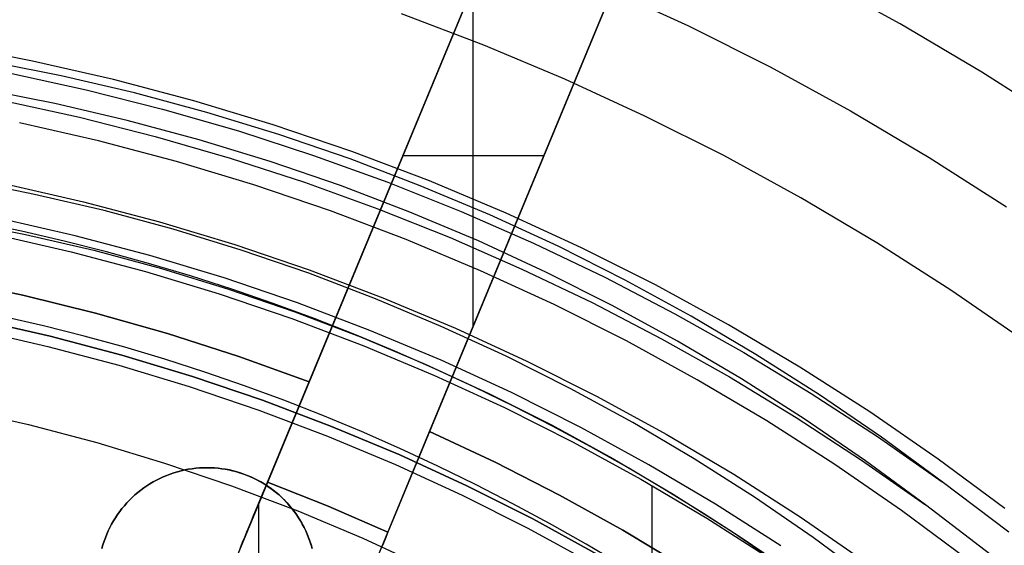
# Model space of a CAD drawing. Header units: millimetres. Extents: x 9001 to 10165, y -167 to 850.
# Tile 173 of 216: x 9587.31 to 9598.64, y 504.35 to 510.4. Entities that reach past the tile are written whole.
import ezdxf

# ---------------------------------------------------------------- set-up
doc = ezdxf.new("R2010")
doc.units = ezdxf.units.MM
for name, color, linetype in [('1', 7, 'Continuous'), ('COLOR EXT', 7, 'Continuous'), ('luz', 7, 'Continuous')]:
    doc.layers.add(name, color=color, linetype=linetype)

msp = doc.modelspace()

# ---------------------------------------------------------------- linework, layer by layer
at = {"layer": '1', "color": 250, "true_color": 0x111111}
for p, q in [((9587.787, 509.751, 98.631), (9586.938, 509.92, 98.631)), ((9587.186, 509.784, 98.631), (9588.074, 509.59, 98.631)), ((9588.63, 509.554, 98.631), (9587.787, 509.751, 98.631)), ((9587.716, 509.432, 45.792), (9586.877, 509.598, 45.792)), ((9588.074, 509.59, 98.631), (9588.955, 509.367, 98.631)), ((9589.465, 509.329, 98.631), (9588.63, 509.554, 98.631)), ((9587.122, 509.464, 45.792), (9587.999, 509.273, 45.792)), ((9588.548, 509.237, 45.792), (9587.716, 509.432, 45.792)), ((9588.955, 509.367, 98.631), (9589.828, 509.115, 98.631)), ((9590.293, 509.075, 98.631), (9589.465, 509.329, 98.631)), ((9587.999, 509.273, 45.792), (9588.87, 509.052, 45.792)), ((9589.374, 509.014, 45.792), (9588.548, 509.237, 45.792)), ((9589.828, 509.115, 98.631), (9590.692, 508.834, 98.631)), ((9591.111, 508.794, 98.631), (9590.293, 509.075, 98.631)), ((9588.87, 509.052, 45.792), (9589.732, 508.803, 45.792)), ((9590.191, 508.764, 45.792), (9589.374, 509.014, 45.792)), ((9589.732, 508.803, 45.792), (9590.586, 508.526, 45.792)), ((9591, 508.486, 45.792), (9590.191, 508.764, 45.792)), ((9590.692, 508.834, 98.631), (9591.546, 508.525, 98.631)), ((9591.919, 508.485, 98.631), (9591.111, 508.794, 98.631)), ((9587.482, 508.385, 46.044), (9586.676, 508.545, 46.044)), ((9590.586, 508.526, 45.792), (9591.43, 508.22, 45.792)), ((9591.546, 508.525, 98.631), (9592.39, 508.188, 98.631)), ((9591.799, 508.181, 45.792), (9591, 508.486, 45.792)), ((9592.717, 508.149, 98.631), (9591.919, 508.485, 98.631)), ((9588.281, 508.198, 46.044), (9587.482, 508.385, 46.044)), ((9589.075, 507.984, 46.044), (9588.281, 508.198, 46.044)), ((9591.43, 508.22, 45.792), (9592.264, 507.887, 45.792)), ((9592.587, 507.849, 45.792), (9591.799, 508.181, 45.792)), ((9592.39, 508.188, 98.631), (9593.222, 507.823, 98.631)), ((9586.587, 508.082, 98.19), (9587.379, 507.925, 98.19)), ((9587.331, 507.961, 242.75), (9586.837, 508.063, 242.75)), ((9593.503, 507.787, 98.631), (9592.717, 508.149, 98.631)), ((9587.821, 507.848, 242.75), (9587.331, 507.961, 242.75)), ((9589.86, 507.744, 46.044), (9589.075, 507.984, 46.044)), ((9587.04, 507.921, 250.75), (9587.902, 507.724, 250.75)), ((9587.04, 507.921, 246.75), (9587.902, 507.724, 246.75)), ((9587.379, 507.925, 98.19), (9588.164, 507.741, 98.19)), ((9588.309, 507.725, 242.75), (9587.821, 507.848, 242.75)), ((9592.264, 507.887, 45.792), (9593.086, 507.526, 45.792)), ((9593.363, 507.491, 45.792), (9592.587, 507.849, 45.792)), ((9593.222, 507.823, 98.631), (9594.042, 507.431, 98.631)), ((9587.902, 507.724, 250.75), (9588.757, 507.498, 250.75)), ((9587.902, 507.724, 246.75), (9588.757, 507.498, 246.75)), ((9588.164, 507.741, 98.19), (9588.943, 507.531, 98.19)), ((9588.794, 507.591, 242.75), (9588.309, 507.725, 242.75)), ((9590.637, 507.477, 46.044), (9589.86, 507.744, 46.044)), ((9594.276, 507.398, 98.631), (9593.503, 507.787, 98.631)), ((9588.757, 507.498, 250.75), (9589.604, 507.242, 250.75)), ((9588.757, 507.498, 246.75), (9589.604, 507.242, 246.75)), ((9589.275, 507.447, 242.75), (9588.794, 507.591, 242.75)), ((9588.943, 507.531, 98.19), (9589.714, 507.295, 98.19)), ((9593.086, 507.526, 45.792), (9593.896, 507.139, 45.792)), ((9594.127, 507.106, 45.792), (9593.363, 507.491, 45.792)), ((9589.753, 507.294, 242.75), (9589.275, 507.447, 242.75)), ((9591.404, 507.184, 46.044), (9590.637, 507.477, 46.044)), ((9594.042, 507.431, 98.631), (9594.848, 507.011, 98.631)), ((9595.035, 506.983, 98.631), (9594.276, 507.398, 98.631)), ((9589.714, 507.295, 98.19), (9590.477, 507.033, 98.19)), ((9590.227, 507.13, 242.75), (9589.753, 507.294, 242.75)), ((9589.604, 507.242, 250.75), (9590.441, 506.957, 250.75)), ((9589.604, 507.242, 246.75), (9590.441, 506.957, 246.75)), ((9592.161, 506.865, 46.044), (9591.404, 507.184, 46.044)), ((9590.698, 506.956, 242.75), (9590.227, 507.13, 242.75)), ((9590.477, 507.033, 98.19), (9591.231, 506.745, 98.19)), ((9593.896, 507.139, 45.792), (9594.693, 506.724, 45.792)), ((9594.878, 506.697, 45.792), (9594.127, 507.106, 45.792)), ((9587.663, 506.753, 250.75), (9586.834, 506.943, 250.75)), ((9586.834, 506.943, 246.75), (9587.663, 506.753, 246.75)), ((9587.585, 506.872, 242.75), (9587.114, 506.98, 242.75)), ((9590.441, 506.957, 250.75), (9591.268, 506.643, 250.75)), ((9590.441, 506.957, 246.75), (9591.268, 506.643, 246.75)), ((9591.165, 506.773, 242.75), (9590.698, 506.956, 242.75)), ((9594.848, 507.011, 98.631), (9595.64, 506.566, 98.631)), ((9595.78, 506.543, 98.631), (9595.035, 506.983, 98.631)), ((9586.809, 506.825, 236.488), (9587.634, 506.636, 236.488)), ((9588.054, 506.754, 242.75), (9587.585, 506.872, 242.75)), ((9592.907, 506.521, 46.044), (9592.161, 506.865, 46.044)), ((9588.485, 506.536, 250.75), (9587.663, 506.753, 250.75)), ((9587.663, 506.753, 246.75), (9588.485, 506.536, 246.75)), ((9588.52, 506.625, 242.75), (9588.054, 506.754, 242.75)), ((9591.628, 506.58, 242.75), (9591.165, 506.773, 242.75)), ((9591.231, 506.745, 98.19), (9591.974, 506.432, 98.19)), ((9594.693, 506.724, 45.792), (9595.475, 506.284, 45.792)), ((9595.614, 506.262, 45.792), (9594.878, 506.697, 45.792)), ((9587.634, 506.636, 236.488), (9588.452, 506.42, 236.488)), ((9588.982, 506.487, 242.75), (9588.52, 506.625, 242.75)), ((9591.268, 506.643, 250.75), (9592.084, 506.301, 250.75)), ((9591.268, 506.643, 246.75), (9592.084, 506.301, 246.75)), ((9592.087, 506.378, 242.75), (9591.628, 506.58, 242.75)), ((9589.298, 506.29, 250.75), (9588.485, 506.536, 250.75)), ((9588.485, 506.536, 246.75), (9589.298, 506.29, 246.75)), ((9589.441, 506.34, 242.75), (9588.982, 506.487, 242.75)), ((9593.641, 506.152, 46.044), (9592.907, 506.521, 46.044)), ((9595.64, 506.566, 98.631), (9596.416, 506.094, 98.631)), ((9596.51, 506.078, 98.631), (9595.78, 506.543, 98.631)), ((9588.452, 506.42, 236.488), (9589.261, 506.175, 236.488)), ((9591.974, 506.432, 98.19), (9592.706, 506.094, 98.19)), ((9592.542, 506.167, 242.75), (9592.087, 506.378, 242.75)), ((9590.103, 506.016, 250.75), (9589.298, 506.29, 250.75)), ((9589.298, 506.29, 246.75), (9590.103, 506.016, 246.75)), ((9589.897, 506.182, 242.75), (9589.441, 506.34, 242.75)), ((9592.084, 506.301, 250.75), (9592.888, 505.931, 250.75)), ((9592.084, 506.301, 246.75), (9592.888, 505.931, 246.75)), ((9595.475, 506.284, 45.792), (9596.242, 505.818, 45.792)), ((9596.335, 505.802, 45.792), (9595.614, 506.262, 45.792)), ((9589.261, 506.175, 236.488), (9590.062, 505.903, 236.488)), ((9590.35, 506.015, 242.75), (9589.897, 506.182, 242.75)), ((9592.992, 505.947, 242.75), (9592.542, 506.167, 242.75)), ((9594.362, 505.758, 46.044), (9593.641, 506.152, 46.044)), ((9590.898, 505.715, 250.75), (9590.103, 506.016, 250.75)), ((9590.103, 506.016, 246.75), (9590.898, 505.715, 246.75)), ((9590.798, 505.839, 242.75), (9590.35, 506.015, 242.75)), ((9592.706, 506.094, 98.19), (9593.427, 505.731, 98.19)), ((9596.416, 506.094, 98.631), (9597.177, 505.597, 98.631)), ((9597.224, 505.589, 98.631), (9596.51, 506.078, 98.631)), ((9586.619, 505.917, 236.864), (9587.412, 505.736, 236.864)), ((9590.062, 505.903, 236.488), (9590.853, 505.603, 236.488)), ((9592.888, 505.931, 250.75), (9593.678, 505.534, 250.75)), ((9592.888, 505.931, 246.75), (9593.678, 505.534, 246.75)), ((9593.438, 505.717, 242.75), (9592.992, 505.947, 242.75)), ((9591.243, 505.654, 242.75), (9590.798, 505.839, 242.75)), ((9596.242, 505.818, 45.792), (9596.994, 505.327, 45.792)), ((9597.04, 505.319, 45.792), (9596.335, 505.802, 45.792)), ((9587.412, 505.736, 236.864), (9588.199, 505.528, 236.864)), ((9591.682, 505.386, 250.75), (9590.898, 505.715, 250.75)), ((9590.898, 505.715, 246.75), (9591.682, 505.386, 246.75)), ((9593.427, 505.731, 98.19), (9594.135, 505.345, 98.19)), ((9593.88, 505.479, 242.75), (9593.438, 505.717, 242.75)), ((9595.069, 505.34, 46.044), (9594.362, 505.758, 46.044)), ((9590.853, 505.603, 236.488), (9591.633, 505.276, 236.488)), ((9591.684, 505.46, 242.75), (9591.243, 505.654, 242.75)), ((9597.177, 505.597, 98.631), (9597.921, 505.075, 98.631)), ((9597.921, 505.075, 98.631), (9597.224, 505.589, 98.631)), ((9588.199, 505.528, 236.864), (9588.978, 505.293, 236.864)), ((9592.122, 505.257, 242.75), (9591.684, 505.46, 242.75)), ((9593.678, 505.534, 250.75), (9594.454, 505.109, 250.75)), ((9593.678, 505.534, 246.75), (9594.454, 505.109, 246.75)), ((9594.317, 505.232, 242.75), (9593.88, 505.479, 242.75)), ((9592.454, 505.03, 250.75), (9591.682, 505.386, 250.75)), ((9591.682, 505.386, 246.75), (9592.454, 505.03, 246.75)), ((9594.135, 505.345, 98.19), (9594.829, 504.935, 98.19)), ((9595.762, 504.899, 46.044), (9595.069, 505.34, 46.044)), ((9588.978, 505.293, 236.864), (9589.748, 505.03, 236.864)), ((9591.633, 505.276, 236.488), (9592.401, 504.922, 236.488)), ((9592.554, 505.045, 242.75), (9592.122, 505.257, 242.75)), ((9594.748, 504.976, 242.75), (9594.317, 505.232, 242.75)), ((9596.994, 505.327, 45.792), (9597.729, 504.811, 45.792)), ((9597.729, 504.811, 45.792), (9597.04, 505.319, 45.792)), ((9594.454, 505.109, 250.75), (9595.215, 504.658, 250.75)), ((9594.454, 505.109, 246.75), (9595.215, 504.658, 246.75)), ((9589.748, 505.03, 236.864), (9590.509, 504.742, 236.864)), ((9593.213, 504.649, 250.75), (9592.454, 505.03, 250.75)), ((9592.454, 505.03, 246.75), (9593.213, 504.649, 246.75)), ((9592.983, 504.825, 242.75), (9592.554, 505.045, 242.75)), ((9594.582, 505.036, 250.75), (9594.582, 503.873, 250.75)), ((9598.687, 504.498, 98.631), (9597.921, 505.075, 98.631)), ((9592.401, 504.922, 236.488), (9593.157, 504.542, 236.488)), ((9595.175, 504.713, 242.75), (9594.748, 504.976, 242.75)), ((9594.829, 504.935, 98.19), (9595.51, 504.501, 98.19)), ((9596.439, 504.434, 46.044), (9595.762, 504.899, 46.044)), ((9593.407, 504.596, 242.75), (9592.983, 504.825, 242.75)), ((9598.48, 504.235, 45.792), (9597.729, 504.811, 45.792)), ((9590.509, 504.742, 236.864), (9591.26, 504.427, 236.864)), ((9595.597, 504.44, 242.75), (9595.175, 504.713, 242.75)), ((9595.215, 504.658, 250.75), (9595.959, 504.181, 250.75)), ((9595.215, 504.658, 246.75), (9595.959, 504.181, 246.75)), ((9593.157, 504.542, 236.488), (9593.899, 504.136, 236.488)), ((9593.959, 504.241, 250.75), (9593.213, 504.649, 250.75)), ((9593.213, 504.649, 246.75), (9593.959, 504.241, 246.75)), ((9593.827, 504.358, 242.75), (9593.407, 504.596, 242.75)), ((9591.26, 504.427, 236.864), (9591.999, 504.087, 236.864)), ((9595.51, 504.501, 98.19), (9596.175, 504.045, 98.19)), ((9596.014, 504.16, 242.75), (9595.597, 504.44, 242.75)), ((9597.101, 503.947, 46.044), (9596.439, 504.434, 46.044)), ((9594.242, 504.113, 242.75), (9593.827, 504.358, 242.75))]:
    msp.add_line(p, q, dxfattribs=at)
at = {"layer": 'COLOR EXT', "color": 30, "true_color": 0xff8d00}
for p, q in [((9593.7, 513.616, 16.262), (9590.64, 506.229, 16.262)), ((9593.511, 513.16, 21.412), (9589.396, 503.225, 21.412)), ((9590.162, 505.073, 26.562), (9593.511, 513.16, 26.562)), ((9592.026, 505.655, 16.262), (9595.086, 513.042, 16.262)), ((9590.782, 502.651, 21.412), (9594.897, 512.586, 21.412)), ((9594.897, 512.586, 26.562), (9591.547, 504.499, 26.562)), ((9592.529, 506.87, 26.562), (9592.529, 510.79, 26.562)), ((9593.341, 508.83, 26.562), (9591.717, 508.83, 26.562)), ((9591.548, 508.421, 16.262), (9591.548, 508.421, 26.562)), ((9592.934, 507.846, 16.262), (9592.934, 507.846, 26.562)), ((9586.505, 507.403, 19.762), (9587.347, 507.225, 19.762)), ((9586.505, 507.403, 16.262), (9587.347, 507.225, 16.262)), ((9587.347, 507.225, 18.012), (9586.505, 507.403, 18.012)), ((9587.347, 507.225, 19.762), (9588.183, 507.019, 19.762)), ((9587.347, 507.225, 16.262), (9588.183, 507.019, 16.262)), ((9588.183, 507.019, 18.012), (9587.347, 507.225, 18.012)), ((9588.183, 507.019, 19.762), (9589.011, 506.784, 19.762)), ((9588.183, 507.019, 16.262), (9589.011, 506.784, 16.262)), ((9589.011, 506.784, 18.012), (9588.183, 507.019, 18.012)), ((9588.183, 507.019, 16.262), (9588.183, 507.019, 19.762)), ((9589.011, 506.784, 19.762), (9589.83, 506.52, 19.762)), ((9589.011, 506.784, 16.262), (9589.83, 506.52, 16.262)), ((9589.83, 506.52, 18.012), (9589.011, 506.784, 18.012)), ((9589.83, 506.52, 19.762), (9590.64, 506.229, 19.762)), ((9589.83, 506.52, 16.262), (9590.64, 506.229, 16.262)), ((9590.64, 506.229, 18.012), (9589.83, 506.52, 18.012)), ((9590.64, 506.229, 19.762), (9590.147, 505.037, 19.762)), ((9590.64, 506.229, 16.262), (9590.64, 506.229, 19.762)), ((9590.782, 502.651, 19.762), (9592.026, 505.655, 19.762)), ((9592.026, 505.655, 19.762), (9592.026, 505.655, 16.262)), ((9592.026, 505.655, 16.262), (9592.779, 505.301, 16.262)), ((9592.026, 505.655, 19.762), (9592.779, 505.301, 19.762)), ((9592.779, 505.301, 18.012), (9592.026, 505.655, 18.012)), ((9589.251, 505.221, 19.762), (9589.209, 505.213, 19.762)), ((9589.251, 505.221, 16.262), (9589.209, 505.213, 16.262)), ((9589.209, 505.213, 18.012), (9589.251, 505.221, 18.012)), ((9589.294, 505.227, 19.762), (9589.251, 505.221, 19.762)), ((9589.294, 505.227, 16.262), (9589.251, 505.221, 16.262)), ((9589.251, 505.221, 18.012), (9589.294, 505.227, 18.012)), ((9589.336, 505.233, 19.762), (9589.294, 505.227, 19.762)), ((9589.336, 505.233, 16.262), (9589.294, 505.227, 16.262)), ((9589.294, 505.227, 18.012), (9589.336, 505.233, 18.012)), ((9589.379, 505.236, 19.762), (9589.336, 505.233, 19.762)), ((9589.379, 505.236, 16.262), (9589.336, 505.233, 16.262)), ((9589.336, 505.233, 18.012), (9589.379, 505.236, 18.012)), ((9589.423, 505.239, 19.762), (9589.379, 505.236, 19.762)), ((9589.423, 505.239, 16.262), (9589.379, 505.236, 16.262)), ((9589.379, 505.236, 18.012), (9589.423, 505.239, 18.012)), ((9589.466, 505.239, 19.762), (9589.423, 505.239, 19.762)), ((9589.466, 505.239, 16.262), (9589.423, 505.239, 16.262)), ((9589.423, 505.239, 18.012), (9589.466, 505.239, 18.012)), ((9589.466, 505.239, 19.762), (9589.508, 505.239, 19.762)), ((9589.466, 505.239, 16.262), (9589.466, 505.239, 19.762)), ((9589.509, 505.239, 16.262), (9589.466, 505.239, 16.262)), ((9589.466, 505.239, 18.762), (9589.509, 505.239, 18.762)), ((9589.508, 505.239, 19.762), (9589.55, 505.236, 19.762)), ((9589.552, 505.236, 16.262), (9589.509, 505.239, 16.262)), ((9589.509, 505.239, 18.762), (9589.552, 505.236, 18.762)), ((9589.55, 505.236, 19.762), (9589.593, 505.233, 19.762)), ((9589.595, 505.233, 16.262), (9589.552, 505.236, 16.262)), ((9589.552, 505.236, 18.762), (9589.595, 505.233, 18.762)), ((9589.593, 505.233, 19.762), (9589.635, 505.228, 19.762)), ((9589.638, 505.227, 16.262), (9589.595, 505.233, 16.262)), ((9589.595, 505.233, 18.762), (9589.638, 505.227, 18.762)), ((9589.635, 505.228, 19.762), (9589.676, 505.221, 19.762)), ((9589.68, 505.221, 16.262), (9589.638, 505.227, 16.262)), ((9589.638, 505.227, 18.762), (9589.68, 505.221, 18.762)), ((9589.676, 505.221, 19.762), (9589.718, 505.214, 19.762)), ((9589.723, 505.213, 16.262), (9589.68, 505.221, 16.262)), ((9589.68, 505.221, 18.762), (9589.723, 505.213, 18.762)), ((9592.779, 505.301, 16.262), (9593.519, 504.922, 16.262)), ((9592.779, 505.301, 19.762), (9593.519, 504.922, 19.762)), ((9593.519, 504.922, 18.012), (9592.779, 505.301, 18.012)), ((9588.923, 505.115, 19.762), (9588.885, 505.096, 19.762)), ((9588.923, 505.115, 16.262), (9588.885, 505.096, 16.262)), ((9588.885, 505.096, 18.012), (9588.923, 505.115, 18.012)), ((9588.963, 505.134, 19.762), (9588.923, 505.115, 19.762)), ((9588.963, 505.134, 16.262), (9588.923, 505.115, 16.262)), ((9588.923, 505.115, 18.012), (9588.963, 505.134, 18.012)), ((9589.002, 505.15, 19.762), (9588.963, 505.134, 19.762)), ((9589.002, 505.15, 16.262), (9588.963, 505.134, 16.262)), ((9588.963, 505.134, 18.012), (9589.002, 505.15, 18.012)), ((9589.043, 505.166, 19.762), (9589.002, 505.15, 19.762)), ((9589.043, 505.166, 16.262), (9589.002, 505.15, 16.262)), ((9589.002, 505.15, 18.012), (9589.043, 505.166, 18.012)), ((9589.084, 505.179, 19.762), (9589.043, 505.166, 19.762)), ((9589.084, 505.179, 16.262), (9589.043, 505.166, 16.262)), ((9589.043, 505.166, 18.012), (9589.084, 505.179, 18.012)), ((9589.125, 505.192, 19.762), (9589.084, 505.179, 19.762)), ((9589.125, 505.192, 16.262), (9589.084, 505.179, 16.262)), ((9589.084, 505.179, 18.012), (9589.125, 505.192, 18.012)), ((9589.167, 505.203, 19.762), (9589.125, 505.192, 19.762)), ((9589.167, 505.203, 16.262), (9589.125, 505.192, 16.262)), ((9589.125, 505.192, 18.012), (9589.167, 505.203, 18.012)), ((9589.209, 505.213, 19.762), (9589.167, 505.203, 19.762)), ((9589.209, 505.213, 16.262), (9589.167, 505.203, 16.262)), ((9589.167, 505.203, 18.012), (9589.209, 505.213, 18.012)), ((9589.718, 505.214, 19.762), (9589.759, 505.204, 19.762)), ((9589.765, 505.203, 16.262), (9589.723, 505.213, 16.262)), ((9589.723, 505.213, 18.762), (9589.765, 505.203, 18.762)), ((9589.759, 505.204, 19.762), (9589.8, 505.194, 19.762)), ((9589.807, 505.192, 16.262), (9589.765, 505.203, 16.262)), ((9589.765, 505.203, 18.762), (9589.807, 505.192, 18.762)), ((9589.8, 505.194, 19.762), (9589.841, 505.182, 19.762)), ((9589.848, 505.179, 16.262), (9589.807, 505.192, 16.262)), ((9589.807, 505.192, 18.762), (9589.848, 505.179, 18.762)), ((9589.841, 505.182, 19.762), (9589.881, 505.168, 19.762)), ((9589.889, 505.166, 16.262), (9589.848, 505.179, 16.262)), ((9589.848, 505.179, 18.762), (9589.889, 505.166, 18.762)), ((9589.881, 505.168, 19.762), (9589.921, 505.153, 19.762)), ((9589.929, 505.15, 16.262), (9589.889, 505.166, 16.262)), ((9589.889, 505.166, 18.762), (9589.929, 505.15, 18.762)), ((9589.921, 505.153, 19.762), (9589.96, 505.137, 19.762)), ((9589.969, 505.134, 16.262), (9589.929, 505.15, 16.262)), ((9589.929, 505.15, 18.762), (9589.969, 505.134, 18.762)), ((9589.96, 505.137, 19.762), (9589.999, 505.12, 19.762)), ((9590.008, 505.115, 16.262), (9589.969, 505.134, 16.262)), ((9589.969, 505.134, 18.762), (9590.008, 505.115, 18.762)), ((9589.999, 505.12, 19.762), (9590.037, 505.101, 19.762)), ((9590.047, 505.096, 16.262), (9590.008, 505.115, 16.262)), ((9590.008, 505.115, 18.762), (9590.047, 505.096, 18.762)), ((9588.738, 505.006, 19.762), (9588.703, 504.98, 19.762)), ((9588.738, 505.006, 16.262), (9588.703, 504.98, 16.262)), ((9588.703, 504.98, 18.012), (9588.738, 505.006, 18.012)), ((9588.773, 505.03, 19.762), (9588.738, 505.006, 19.762)), ((9588.773, 505.03, 16.262), (9588.738, 505.006, 16.262)), ((9588.738, 505.006, 18.012), (9588.773, 505.03, 18.012)), ((9588.81, 505.053, 19.762), (9588.773, 505.03, 19.762)), ((9588.81, 505.053, 16.262), (9588.773, 505.03, 16.262)), ((9588.773, 505.03, 18.012), (9588.81, 505.053, 18.012)), ((9588.847, 505.075, 19.762), (9588.81, 505.053, 19.762)), ((9588.847, 505.075, 16.262), (9588.81, 505.053, 16.262)), ((9588.81, 505.053, 18.012), (9588.847, 505.075, 18.012)), ((9588.885, 505.096, 19.762), (9588.847, 505.075, 19.762)), ((9588.885, 505.096, 16.262), (9588.847, 505.075, 16.262)), ((9588.847, 505.075, 18.012), (9588.885, 505.096, 18.012)), ((9590.147, 505.037, 21.262), (9589.396, 503.225, 21.262)), ((9590.037, 505.101, 19.762), (9590.074, 505.081, 19.762)), ((9590.084, 505.075, 16.262), (9590.047, 505.096, 16.262)), ((9590.047, 505.096, 18.762), (9590.084, 505.075, 18.762)), ((9590.074, 505.081, 19.762), (9590.111, 505.06, 19.762)), ((9590.122, 505.053, 16.262), (9590.084, 505.075, 16.262)), ((9590.084, 505.075, 18.762), (9590.122, 505.053, 18.762)), ((9590.108, 504.945, 26.557), (9590.135, 505.009, 26.561)), ((9590.111, 505.06, 19.762), (9590.147, 505.037, 19.762)), ((9590.158, 505.03, 16.262), (9590.122, 505.053, 16.262)), ((9590.122, 505.053, 18.762), (9590.158, 505.03, 18.762)), ((9590.135, 505.009, 26.561), (9590.162, 505.073, 26.562)), ((9590.147, 505.037, 21.262), (9590.182, 505.013, 21.262)), ((9590.147, 505.037, 19.762), (9590.147, 505.037, 21.262)), ((9590.193, 505.006, 16.262), (9590.158, 505.03, 16.262)), ((9590.158, 505.03, 18.762), (9590.193, 505.006, 18.762)), ((9590.162, 505.073, 26.562), (9590.859, 504.797, 26.562)), ((9590.859, 504.797, 26.562), (9590.162, 505.073, 26.562)), ((9590.182, 505.013, 21.262), (9590.217, 504.988, 21.262)), ((9590.228, 504.98, 16.262), (9590.193, 505.006, 16.262)), ((9590.193, 505.006, 18.762), (9590.228, 504.98, 18.762)), ((9588.605, 504.896, 19.762), (9588.574, 504.865, 19.762)), ((9588.605, 504.896, 16.262), (9588.574, 504.865, 16.262)), ((9588.574, 504.865, 18.012), (9588.605, 504.896, 18.012)), ((9588.637, 504.925, 19.762), (9588.605, 504.896, 19.762)), ((9588.637, 504.925, 16.262), (9588.605, 504.896, 16.262)), ((9588.605, 504.896, 18.012), (9588.637, 504.925, 18.012)), ((9588.67, 504.953, 19.762), (9588.637, 504.925, 19.762)), ((9588.67, 504.953, 16.262), (9588.637, 504.925, 16.262)), ((9588.637, 504.925, 18.012), (9588.67, 504.953, 18.012)), ((9588.703, 504.98, 19.762), (9588.67, 504.953, 19.762)), ((9588.703, 504.98, 16.262), (9588.67, 504.953, 16.262)), ((9588.67, 504.953, 18.012), (9588.703, 504.98, 18.012)), ((9590.055, 504.816, 26.543), (9590.082, 504.88, 26.551)), ((9590.082, 504.88, 26.551), (9590.108, 504.945, 26.557)), ((9590.217, 504.988, 21.262), (9590.251, 504.962, 21.262)), ((9590.262, 504.953, 16.262), (9590.228, 504.98, 16.262)), ((9590.228, 504.98, 18.762), (9590.262, 504.953, 18.762)), ((9590.251, 504.962, 21.262), (9590.284, 504.934, 21.262)), ((9590.295, 504.925, 16.262), (9590.262, 504.953, 16.262)), ((9590.262, 504.953, 18.762), (9590.295, 504.925, 18.762)), ((9590.284, 504.934, 21.262), (9590.317, 504.905, 21.262)), ((9590.326, 504.896, 16.262), (9590.295, 504.925, 16.262)), ((9590.295, 504.925, 18.762), (9590.326, 504.896, 18.762)), ((9590.317, 504.905, 21.262), (9590.348, 504.875, 21.262)), ((9590.357, 504.865, 16.262), (9590.326, 504.896, 16.262)), ((9590.326, 504.896, 18.762), (9590.357, 504.865, 18.762)), ((9593.519, 504.922, 16.262), (9594.247, 504.519, 16.262)), ((9593.519, 504.922, 19.762), (9594.247, 504.519, 19.762)), ((9594.247, 504.519, 18.012), (9593.519, 504.922, 18.012)), ((9588.488, 504.769, 19.762), (9588.462, 504.734, 19.762)), ((9588.488, 504.769, 16.262), (9588.462, 504.734, 16.262)), ((9588.462, 504.734, 18.012), (9588.488, 504.769, 18.012)), ((9588.516, 504.802, 19.762), (9588.488, 504.769, 19.762)), ((9588.516, 504.802, 16.262), (9588.488, 504.769, 16.262)), ((9588.488, 504.769, 18.012), (9588.516, 504.802, 18.012)), ((9588.545, 504.834, 19.762), (9588.516, 504.802, 19.762)), ((9588.545, 504.834, 16.262), (9588.516, 504.802, 16.262)), ((9588.516, 504.802, 18.012), (9588.545, 504.834, 18.012)), ((9588.574, 504.865, 19.762), (9588.545, 504.834, 19.762)), ((9588.574, 504.865, 16.262), (9588.545, 504.834, 16.262)), ((9588.545, 504.834, 18.012), (9588.574, 504.865, 18.012)), ((9590.029, 504.752, 26.532), (9590.055, 504.816, 26.543)), ((9590.058, 504.823, 21.262), (9590.058, 502.964, 21.262)), ((9590.348, 504.875, 21.262), (9590.378, 504.844, 21.262)), ((9590.387, 504.834, 16.262), (9590.357, 504.865, 16.262)), ((9590.357, 504.865, 18.762), (9590.387, 504.834, 18.762)), ((9590.378, 504.844, 21.262), (9590.407, 504.812, 21.262)), ((9590.416, 504.802, 16.262), (9590.387, 504.834, 16.262)), ((9590.387, 504.834, 18.762), (9590.416, 504.802, 18.762)), ((9590.407, 504.812, 21.262), (9590.434, 504.779, 21.262)), ((9590.443, 504.769, 16.262), (9590.416, 504.802, 16.262)), ((9590.416, 504.802, 18.762), (9590.443, 504.769, 18.762)), ((9590.434, 504.779, 21.262), (9590.461, 504.745, 21.262)), ((9590.469, 504.734, 16.262), (9590.443, 504.769, 16.262)), ((9590.443, 504.769, 18.762), (9590.469, 504.734, 18.762)), ((9590.859, 504.797, 26.562), (9591.547, 504.499, 26.562)), ((9591.547, 504.499, 26.562), (9590.859, 504.797, 26.562)), ((9588.413, 504.663, 19.762), (9588.39, 504.627, 19.762)), ((9588.413, 504.663, 16.262), (9588.39, 504.627, 16.262)), ((9588.39, 504.627, 18.012), (9588.413, 504.663, 18.012)), ((9588.437, 504.699, 19.762), (9588.413, 504.663, 19.762)), ((9588.437, 504.699, 16.262), (9588.413, 504.663, 16.262)), ((9588.413, 504.663, 18.012), (9588.437, 504.699, 18.012)), ((9588.462, 504.734, 19.762), (9588.437, 504.699, 19.762)), ((9588.462, 504.734, 16.262), (9588.437, 504.699, 16.262)), ((9588.437, 504.699, 18.012), (9588.462, 504.734, 18.012)), ((9589.976, 504.626, 26.503), (9590.002, 504.689, 26.518)), ((9590.002, 504.689, 26.518), (9590.029, 504.752, 26.532)), ((9590.461, 504.745, 21.262), (9590.487, 504.711, 21.262)), ((9590.494, 504.699, 16.262), (9590.469, 504.734, 16.262)), ((9590.469, 504.734, 18.762), (9590.494, 504.699, 18.762)), ((9590.487, 504.711, 21.262), (9590.511, 504.675, 21.262)), ((9590.518, 504.663, 16.262), (9590.494, 504.699, 16.262)), ((9590.494, 504.699, 18.762), (9590.518, 504.663, 18.762)), ((9590.511, 504.675, 21.262), (9590.534, 504.638, 21.262)), ((9590.541, 504.627, 16.262), (9590.518, 504.663, 16.262)), ((9590.518, 504.663, 18.762), (9590.541, 504.627, 18.762)), ((9588.349, 504.551, 19.762), (9588.33, 504.512, 19.762)), ((9588.349, 504.551, 16.262), (9588.33, 504.512, 16.262)), ((9588.33, 504.512, 18.012), (9588.349, 504.551, 18.012)), ((9588.369, 504.589, 19.762), (9588.349, 504.551, 19.762)), ((9588.369, 504.589, 16.262), (9588.349, 504.551, 16.262)), ((9588.349, 504.551, 18.012), (9588.369, 504.589, 18.012)), ((9588.39, 504.627, 19.762), (9588.369, 504.589, 19.762)), ((9588.39, 504.627, 16.262), (9588.369, 504.589, 16.262)), ((9588.369, 504.589, 18.012), (9588.39, 504.627, 18.012)), ((9589.925, 504.502, 26.464), (9589.951, 504.564, 26.485)), ((9589.951, 504.564, 26.485), (9589.976, 504.626, 26.503)), ((9590.534, 504.638, 21.262), (9590.556, 504.601, 21.262)), ((9590.562, 504.589, 16.262), (9590.541, 504.627, 16.262)), ((9590.541, 504.627, 18.762), (9590.562, 504.589, 18.762)), ((9590.556, 504.601, 21.262), (9590.576, 504.563, 21.262)), ((9590.582, 504.551, 16.262), (9590.562, 504.589, 16.262)), ((9590.562, 504.589, 18.762), (9590.582, 504.551, 18.762)), ((9590.576, 504.563, 21.262), (9590.595, 504.525, 21.262)), ((9590.601, 504.512, 16.262), (9590.582, 504.551, 16.262)), ((9590.582, 504.551, 18.762), (9590.601, 504.512, 18.762)), ((9588.297, 504.433, 19.762), (9588.282, 504.392, 19.762)), ((9588.297, 504.433, 16.262), (9588.282, 504.392, 16.262)), ((9588.282, 504.392, 18.012), (9588.297, 504.433, 18.012)), ((9588.313, 504.473, 19.762), (9588.297, 504.433, 19.762)), ((9588.313, 504.473, 16.262), (9588.297, 504.433, 16.262)), ((9588.297, 504.433, 18.012), (9588.313, 504.473, 18.012)), ((9588.33, 504.512, 19.762), (9588.313, 504.473, 19.762)), ((9588.33, 504.512, 16.262), (9588.313, 504.473, 16.262)), ((9588.313, 504.473, 18.012), (9588.33, 504.512, 18.012)), ((9589.875, 504.381, 26.417), (9589.9, 504.441, 26.442)), ((9589.9, 504.441, 26.442), (9589.925, 504.502, 26.464)), ((9590.595, 504.525, 21.262), (9590.613, 504.485, 21.262)), ((9590.618, 504.473, 16.262), (9590.601, 504.512, 16.262)), ((9590.601, 504.512, 18.762), (9590.618, 504.473, 18.762)), ((9590.613, 504.485, 21.262), (9590.629, 504.445, 21.262)), ((9590.634, 504.433, 16.262), (9590.618, 504.473, 16.262)), ((9590.618, 504.473, 18.762), (9590.634, 504.433, 18.762)), ((9590.629, 504.445, 21.262), (9590.645, 504.405, 21.262)), ((9590.649, 504.392, 16.262), (9590.634, 504.433, 16.262)), ((9590.634, 504.433, 18.762), (9590.649, 504.392, 18.762)), ((9591.521, 504.435, 26.561), (9591.494, 504.37, 26.557)), ((9591.547, 504.499, 26.562), (9591.521, 504.435, 26.561)), ((9594.247, 504.519, 16.262), (9594.96, 504.092, 16.262)), ((9594.247, 504.519, 19.762), (9594.96, 504.092, 19.762)), ((9594.96, 504.092, 18.012), (9594.247, 504.519, 18.012)), ((9588.269, 504.351, 19.762), (9588.257, 504.309, 19.762)), ((9588.269, 504.351, 16.262), (9588.257, 504.309, 16.262)), ((9588.257, 504.309, 18.012), (9588.269, 504.351, 18.012)), ((9588.282, 504.392, 19.762), (9588.269, 504.351, 19.762)), ((9588.282, 504.392, 16.262), (9588.269, 504.351, 16.262)), ((9588.269, 504.351, 18.012), (9588.282, 504.392, 18.012)), ((9589.85, 504.322, 26.389), (9589.875, 504.381, 26.417)), ((9590.645, 504.405, 21.262), (9590.658, 504.364, 21.262)), ((9590.662, 504.351, 16.262), (9590.649, 504.392, 16.262)), ((9590.649, 504.392, 18.762), (9590.662, 504.351, 18.762)), ((9590.658, 504.364, 21.262), (9590.67, 504.323, 21.262)), ((9590.674, 504.309, 16.262), (9590.662, 504.351, 16.262)), ((9590.662, 504.351, 18.762), (9590.674, 504.309, 18.762)), ((9591.494, 504.37, 26.557), (9591.467, 504.306, 26.551))]:
    msp.add_line(p, q, dxfattribs=at)
at = {"layer": 'luz', "color": 7, "true_color": 0xffffff}
for p, q in [((9594.047, 510.766, -20.851), (9595.004, 510.326, -20.851)), ((9597.439, 510.349, -20.543), (9596.48, 510.873, -20.543)), ((9592.649, 510.102, -21.158), (9591.702, 510.462, -21.158)), ((9595.004, 510.326, -20.851), (9595.944, 509.853, -20.851)), ((9598.379, 509.792, -20.543), (9597.439, 510.349, -20.543)), ((9587.46, 509.919, -20.433), (9586.522, 510.099, -20.433)), ((9593.583, 509.711, -21.158), (9592.649, 510.102, -21.158)), ((9588.391, 509.707, -20.433), (9587.46, 509.919, -20.433)), ((9595.944, 509.853, -20.851), (9596.868, 509.347, -20.851)), ((9599.299, 509.202, -20.543), (9598.379, 509.792, -20.543)), ((9589.314, 509.462, -20.433), (9588.391, 509.707, -20.433)), ((9594.503, 509.287, -21.158), (9593.583, 509.711, -21.158)), ((9590.228, 509.186, -20.433), (9589.314, 509.462, -20.433)), ((9596.868, 509.347, -20.851), (9597.774, 508.81, -20.851)), ((9588.217, 509.001, -20.12), (9587.31, 509.208, -20.12)), ((9591.132, 508.878, -20.433), (9590.228, 509.186, -20.433)), ((9595.409, 508.832, -21.158), (9594.503, 509.287, -21.158)), ((9589.116, 508.763, -20.12), (9588.217, 509.001, -20.12)), ((9592.025, 508.54, -20.433), (9591.132, 508.878, -20.433)), ((9590.006, 508.494, -20.12), (9589.116, 508.763, -20.12)), ((9596.297, 508.346, -21.158), (9595.409, 508.832, -21.158)), ((9597.774, 508.81, -20.851), (9598.66, 508.243, -20.851)), ((9587.162, 508.502, -20.12), (9588.044, 508.3, -20.12)), ((9592.906, 508.17, -20.433), (9592.025, 508.54, -20.433)), ((9590.886, 508.194, -20.12), (9590.006, 508.494, -20.12)), ((9588.044, 508.3, -20.12), (9588.919, 508.069, -20.12)), ((9597.169, 507.829, -21.158), (9596.297, 508.346, -21.158)), ((9591.756, 507.864, -20.12), (9590.886, 508.194, -20.12)), ((9593.773, 507.771, -20.433), (9592.906, 508.17, -20.433)), ((9587.948, 507.909, -20.083), (9587.079, 508.107, -20.083)), ((9588.919, 508.069, -20.12), (9589.785, 507.807, -20.12)), ((9588.809, 507.681, -20.083), (9587.948, 507.909, -20.083)), ((9592.613, 507.505, -20.12), (9591.756, 507.864, -20.12)), ((9598.022, 507.283, -21.158), (9597.169, 507.829, -21.158)), ((9589.785, 507.807, -20.12), (9590.642, 507.515, -20.12)), ((9594.626, 507.342, -20.433), (9593.773, 507.771, -20.433)), ((9589.662, 507.423, -20.083), (9588.809, 507.681, -20.083)), ((9590.642, 507.515, -20.12), (9591.488, 507.194, -20.12)), ((9593.458, 507.116, -20.12), (9592.613, 507.505, -20.12)), ((9590.506, 507.136, -20.083), (9589.662, 507.423, -20.083)), ((9595.464, 506.883, -20.433), (9594.626, 507.342, -20.433)), ((9598.856, 506.707, -21.158), (9598.022, 507.283, -21.158)), ((9591.488, 507.194, -20.12), (9592.323, 506.844, -20.12)), ((9591.339, 506.82, -20.083), (9590.506, 507.136, -20.083)), ((9594.289, 506.698, -20.12), (9593.458, 507.116, -20.12)), ((9592.161, 506.475, -20.083), (9591.339, 506.82, -20.083)), ((9592.323, 506.844, -20.12), (9593.145, 506.466, -20.12)), ((9596.286, 506.396, -20.433), (9595.464, 506.883, -20.433)), ((9595.104, 506.252, -20.12), (9594.289, 506.698, -20.12)), ((9592.97, 506.103, -20.083), (9592.161, 506.475, -20.083)), ((9593.145, 506.466, -20.12), (9593.953, 506.059, -20.12)), ((9597.09, 505.881, -20.433), (9596.286, 506.396, -20.433)), ((9595.904, 505.778, -20.12), (9595.104, 506.252, -20.12)), ((9593.766, 505.702, -20.083), (9592.97, 506.103, -20.083)), ((9593.953, 506.059, -20.12), (9594.747, 505.625, -20.12)), ((9597.876, 505.339, -20.433), (9597.09, 505.881, -20.433)), ((9594.548, 505.274, -20.083), (9593.766, 505.702, -20.083)), ((9596.687, 505.276, -20.12), (9595.904, 505.778, -20.12)), ((9594.747, 505.625, -20.12), (9595.526, 505.163, -20.12)), ((9598.643, 504.77, -20.433), (9597.876, 505.339, -20.433)), ((9595.314, 504.82, -20.083), (9594.548, 505.274, -20.083)), ((9597.453, 504.748, -20.12), (9596.687, 505.276, -20.12)), ((9595.526, 505.163, -20.12), (9596.288, 504.675, -20.12)), ((9596.065, 504.34, -20.083), (9595.314, 504.82, -20.083)), ((9596.288, 504.675, -20.12), (9597.033, 504.161, -20.12)), ((9598.199, 504.193, -20.12), (9597.453, 504.748, -20.12))]:
    msp.add_line(p, q, dxfattribs=at)

doc.saveas('drawing.dxf')
